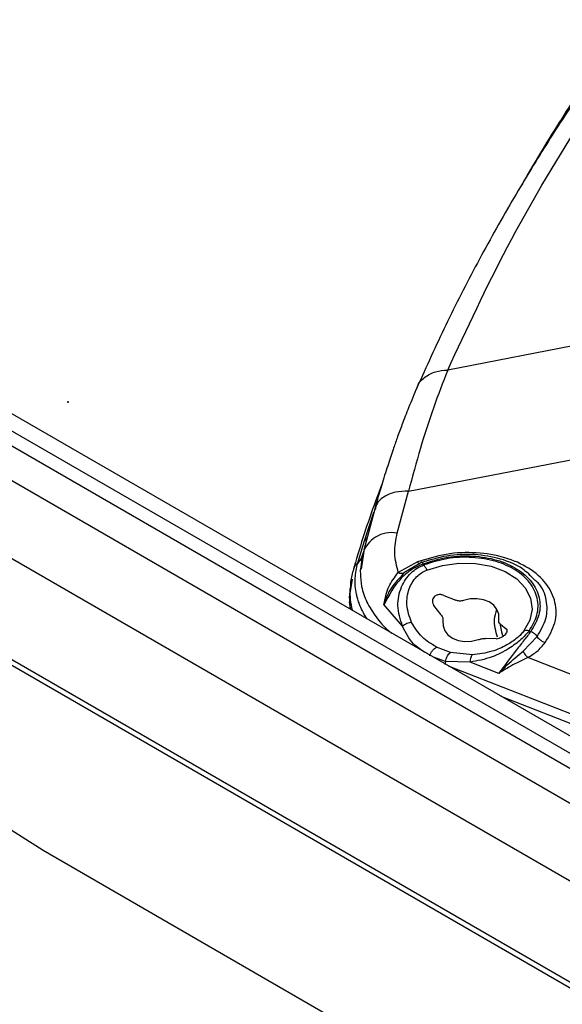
# Paper-space layout 'Sheet2' of a CAD drawing. Header units: millimetres. Extents: x 3 to 471, y 5 to 248.
# Tile 24 of 78: x 68.81 to 71.96, y 120.69 to 126.4. Entities that reach past the tile are written whole.
import ezdxf

# ---------------------------------------------------------------- set-up
doc = ezdxf.new("R2010")
doc.units = ezdxf.units.MM

psp = doc.layouts.new('Sheet2')

# ---------------------------------------------------------------- linework, layer by layer
at = {"color": 7, "linetype": 'Continuous', "lineweight": 25}
for p, q in [((79.9209, 117.5751), (58.1906, 130.1198)), ((79.9236, 117.4858), (58.129, 130.0675)), ((79.9209, 117.6761), (58.8643, 129.8318)), ((58.3411, 129.7454), (79.7115, 117.4086)), ((79.7115, 116.955), (58.3411, 129.2918)), ((58.129, 128.8286), (79.9236, 116.2468)), ((58.1486, 128.7854), (79.9432, 116.2036)), ((60.461, 126.9937), (68.9482, 121.5805)), ((72.8848, 124.6745), (71.2988, 124.3685)), ((71.0705, 123.6649), (73.0959, 124.0556)), ((71.0051, 123.422), (71.0705, 123.6649)), ((70.877, 123.5694), (70.8107, 123.3236)), ((70.7766, 123.2499), (70.8158, 123.3778)), ((70.8131, 123.3295), (70.7952, 123.2121)), ((70.776, 123.2479), (70.7766, 123.2499)), ((70.7983, 123.2794), (70.8012, 123.2881)), ((71.1224, 123.2546), (71.0116, 123.1926)), ((71.1417, 123.2489), (71.0438, 123.1921)), ((71.1601, 123.2371), (71.1572, 123.2443)), ((71.0438, 123.1921), (71.0243, 123.1669)), ((70.7307, 123.0953), (70.729, 123.0559)), ((70.7332, 122.9801), (70.729, 123.0559)), ((70.729, 123.0226), (70.7307, 122.9832)), ((70.7332, 122.9801), (70.729, 123.0226)), ((71.2769, 123.0603), (71.3457, 123.0323)), ((71.0359, 122.8818), (70.9279, 123.0072)), ((71.2601, 122.9473), (71.2182, 123.0022)), ((71.6044, 122.8944), (71.6391, 122.8672)), ((71.781, 122.8504), (71.7712, 122.8542)), ((71.5804, 122.8091), (71.5187, 122.8094)), ((71.737, 122.7372), (71.8182, 122.822)), ((71.3147, 122.7295), (71.2335, 122.7602)), ((71.4421, 122.716), (71.3147, 122.7295)), ((71.4283, 122.6731), (71.2864, 122.6761)), ((71.595, 122.6077), (71.4283, 122.6731)), ((72.4785, 122.4191), (71.7634, 122.6995)), ((68.9482, 121.5805), (71.3022, 120.2216))]:
    psp.add_line(p, q, dxfattribs=at)
at = {"color": 8, "linetype": 'Continuous', "lineweight": 25}
for p, q in [((70.8158, 123.3778), (70.8699, 123.5429)), ((70.8044, 123.2972), (70.7914, 123.2126)), ((70.8012, 123.2881), (70.8051, 123.2995)), ((71.2864, 122.6761), (71.2159, 122.7014)), ((71.3008, 122.6524), (72.5094, 122.1785)), ((72.4912, 122.1285), (71.6096, 122.4741))]:
    psp.add_line(p, q, dxfattribs=at)
at = {"color": 7, "linetype": 'Continuous', "lineweight": 25, "flags": 128}
for points in [[(69.0952, 124.182), (69.0958, 124.1825), (69.096, 124.1831), (69.0958, 124.1838), (69.0952, 124.1843), (69.0943, 124.1847), (69.0932, 124.1849), (69.0922, 124.1848), (69.0913, 124.1845), (69.0907, 124.1839), (69.0905, 124.1833), (69.0907, 124.1826), (69.0913, 124.1821), (69.0922, 124.1817), (69.0932, 124.1815), (69.0943, 124.1816), (69.0952, 124.182)], [(71.1767, 123.2072), (71.2677, 123.2343), (71.3636, 123.2473), (71.4595, 123.2456), (71.5505, 123.2292), (71.6318, 123.1992), (71.6993, 123.1569), (71.7495, 123.1046), (71.7797, 123.0449), (71.7885, 122.981), (71.7753, 122.9162), (71.7408, 122.8538)], [(70.729, 123.0559), (70.7292, 123.0593), (70.7461, 123.1553)], [(71.595, 122.9217), (71.5947, 122.9515), (71.5849, 122.9794), (71.5661, 123.0035), (71.5394, 123.0225), (71.5064, 123.0353), (71.469, 123.0411), (71.4296, 123.0396), (71.3903, 123.0308)], [(71.2713, 122.9128), (71.2716, 122.8829), (71.2814, 122.8551), (71.3002, 122.8309), (71.3269, 122.8119), (71.3599, 122.7991), (71.3972, 122.7933), (71.4367, 122.7949), (71.476, 122.8037)]]:
    psp.add_lwpolyline(points, dxfattribs=at)
at = {"color": 8, "linetype": 'Continuous', "lineweight": 25, "flags": 128}
psp.add_lwpolyline([(71.6022, 122.8977), (71.611, 122.848), (71.6175, 122.8269)], dxfattribs=at)
at = {"color": 7, "linetype": 'Continuous', "lineweight": 25}
for centre, radius, start, end in [((70.9715, 123.2522), 0.1731, 78.8251, 164.913), ((71.7169, 122.5564), 0.4468, 164.4644, 166.6391)]:
    psp.add_arc(centre, radius, start, end, dxfattribs=at)
at = {"color": 8, "linetype": 'Continuous', "lineweight": 25}
for centre, radius, start, end in [((70.7662, 123.4391), 0.0789, 308.9152, 326.7454), ((70.8235, 123.1899), 0.0762, 128.0352, 162.6415), ((71.1249, 123.0789), 0.3946, 176.8399, 195.5049)]:
    psp.add_arc(centre, radius, start, end, dxfattribs=at)
at = {"color": 7, "linetype": 'Continuous', "lineweight": 25}
for points, knots in [([(71.2988, 124.3685), (71.4099, 124.6075), (71.632, 125.0855), (72.0537, 125.7983), (72.5386, 126.5055), (73.0914, 127.205), (73.7104, 127.8947), (74.3888, 128.574), (74.893, 129.0152), (75.1451, 129.2358)], [0, 0, 0, 0, 0.142988, 0.285948, 0.428796, 0.571664, 0.714437, 0.857236, 1, 1, 1, 1]), ([(74.9622, 129.2181), (74.842, 129.1144), (74.6003, 128.9059), (74.254, 128.586), (73.919, 128.2601), (73.5979, 127.9292), (73.2906, 127.5935), (72.9976, 127.2532), (72.7188, 126.9084), (72.4547, 126.5593), (72.2048, 126.2061), (71.9714, 125.8487), (71.8119, 125.5923), (71.7348, 125.4542), (71.7255, 125.4375)], [0, 0, 0, 0, 0.088559, 0.178145, 0.267788, 0.357491, 0.447258, 0.537096, 0.62701, 0.717007, 0.807095, 0.897284, 0.987582, 1, 1, 1, 1]), ([(72.3284, 126.3529), (72.3249, 126.3482), (72.2923, 126.3038), (72.2015, 126.1756), (72.0498, 125.9557), (71.8616, 125.6659), (71.6636, 125.3397), (71.4682, 124.9897), (71.2837, 124.6296), (71.1754, 124.3891), (71.1214, 124.2692)], [0, 0, 0, 0, 0.006781, 0.064734, 0.185728, 0.325306, 0.48347, 0.655855, 0.828388, 1, 1, 1, 1]), ([(71.2988, 124.3685), (71.2707, 124.2964), (71.2154, 124.1544), (71.1392, 123.919), (71.0933, 123.7493), (71.0705, 123.6649)], [0, 0, 0, 0, 0.341164, 0.672193, 1, 1, 1, 1]), ([(71.1206, 124.2676), (71.1041, 124.2288), (71.0743, 124.1587), (71.0358, 124.0594), (71.006, 123.978), (70.9784, 123.899), (70.9484, 123.8089), (70.9118, 123.6924), (70.8866, 123.6043), (70.8726, 123.5551)], [0, 0, 0, 0, 0.1823556, 0.3295037, 0.4414988, 0.53344, 0.6629999, 0.811766, 1, 1, 1, 1]), ([(70.9195, 123.7154), (70.909, 123.6876), (70.8508, 123.5337), (70.7951, 123.3659), (70.7552, 123.2255), (70.7515, 123.2125)], [0, 0, 0, 0, 0.166967, 0.922574, 1, 1, 1, 1]), ([(71.0116, 123.1926), (71.0022, 123.2302), (70.9833, 123.3054), (70.9978, 123.3831), (71.0051, 123.422)], [0, 0, 0, 0, 0.499077, 1, 1, 1, 1]), ([(71.8647, 122.7864), (71.887, 122.8245), (71.9316, 122.9006), (71.9304, 123.0212), (71.878, 123.1316), (71.7754, 123.2225), (71.6337, 123.2852), (71.4664, 123.3131), (71.2875, 123.3062), (71.1775, 123.2718), (71.1224, 123.2546)], [0, 0, 0, 0, 0.126101, 0.251847, 0.376902, 0.501352, 0.625523, 0.749843, 0.874671, 1, 1, 1, 1]), ([(71.8018, 123.1523), (71.7804, 123.1742), (71.7309, 123.2249), (71.6077, 123.2763), (71.4556, 123.3024), (71.292, 123.2959), (71.1918, 123.2646), (71.1417, 123.2489)], [0, 0, 0, 0, 0.1593961, 0.3696187, 0.5798219, 0.7899563, 1, 1, 1, 1]), ([(71.1572, 123.2443), (71.1346, 123.2342), (71.0879, 123.2133), (71.0002, 123.1412), (70.9575, 123.0621), (70.9279, 123.0072)], [0, 0, 0, 0, 0.221772, 0.459734, 1, 1, 1, 1]), ([(71.1572, 123.2443), (71.1554, 123.2464), (71.1519, 123.2507), (71.1473, 123.2534), (71.1437, 123.2531), (71.1424, 123.2503), (71.1417, 123.2489)], [0, 0, 0, 0, 0.245094, 0.499962, 0.754849, 1, 1, 1, 1]), ([(71.1572, 123.2443), (71.2036, 123.2589), (71.2962, 123.2878), (71.4467, 123.2936), (71.5872, 123.2701), (71.7063, 123.2174), (71.7925, 123.1409), (71.8364, 123.048), (71.8373, 122.9466), (71.7998, 122.8825), (71.781, 122.8504)], [0, 0, 0, 0, 0.12552, 0.250291, 0.374506, 0.498564, 0.622921, 0.747925, 0.873682, 1, 1, 1, 1]), ([(71.7712, 122.8542), (71.7891, 122.8844), (71.8258, 122.9463), (71.8254, 123.0457), (71.7813, 123.1368), (71.697, 123.2107), (71.5813, 123.2621), (71.4424, 123.2856), (71.294, 123.2794), (71.204, 123.251), (71.1601, 123.2371)], [0, 0, 0, 0, 0.121883, 0.25, 0.378117, 0.5, 0.621883, 0.75, 0.878117, 1, 1, 1, 1]), ([(70.7516, 123.2124), (70.7445, 123.1884), (70.7337, 123.1519), (70.7332, 123.1144), (70.733, 123.1016)], [0, 0, 0, 0, 0.65875, 1, 1, 1, 1]), ([(70.7914, 123.2126), (70.7909, 123.2098), (70.7894, 123.2021), (70.7907, 123.1944), (70.7915, 123.1895)], [0, 0, 0, 0, 0.362153, 1, 1, 1, 1]), ([(70.9279, 123.0072), (70.9353, 123.043), (70.9503, 123.1146), (70.9911, 123.1666), (71.0116, 123.1926)], [0, 0, 0, 0, 0.499235, 1, 1, 1, 1]), ([(71.0359, 122.8818), (71.0235, 122.9212), (71.0004, 122.995), (71.022, 123.1074), (71.0704, 123.1802), (71.1198, 123.2195), (71.147, 123.2314), (71.1601, 123.2371)], [0, 0, 0, 0, 0.308024, 0.576419, 0.803634, 0.905741, 1, 1, 1, 1]), ([(71.0438, 123.1921), (71.042, 123.1907), (71.0384, 123.1878), (71.0306, 123.1866), (71.0216, 123.1879), (71.0149, 123.1911), (71.0116, 123.1926)], [0, 0, 0, 0, 0.24293, 0.495326, 0.750162, 1, 1, 1, 1]), ([(71.0888, 122.9034), (71.0767, 122.9371), (71.0544, 122.9997), (71.0678, 123.0956), (71.1048, 123.158), (71.144, 123.192), (71.166, 123.2023), (71.1767, 123.2072)], [0, 0, 0, 0, 0.3159632, 0.5870696, 0.8113445, 0.9082396, 1, 1, 1, 1]), ([(71.2769, 123.0603), (71.2706, 123.0622), (71.2581, 123.066), (71.2392, 123.0641), (71.2242, 123.057), (71.2146, 123.0465), (71.21, 123.0341), (71.21, 123.0203), (71.2137, 123.0095), (71.2173, 123.0036), (71.2182, 123.0022)], [0, 0, 0, 0, 0.159339, 0.316502, 0.454567, 0.576879, 0.694547, 0.817976, 0.954403, 1, 1, 1, 1]), ([(71.3903, 123.0308), (71.3825, 123.029), (71.3673, 123.0255), (71.3527, 123.0301), (71.3457, 123.0323)], [0, 0, 0, 0, 0.5167354, 1, 1, 1, 1]), ([(71.0888, 122.9034), (71.0845, 122.9029), (71.0757, 122.902), (71.0615, 122.8974), (71.0476, 122.8906), (71.0398, 122.8847), (71.0359, 122.8818)], [0, 0, 0, 0, 0.239701, 0.492253, 0.748896, 1, 1, 1, 1]), ([(71.2335, 122.7602), (71.2038, 122.7782), (71.1435, 122.8147), (71.1072, 122.8735), (71.0888, 122.9034)], [0, 0, 0, 0, 0.4931356, 1, 1, 1, 1]), ([(71.2601, 122.9473), (71.2622, 122.9446), (71.2665, 122.939), (71.2717, 122.9272), (71.2714, 122.9185), (71.2713, 122.9128)], [0, 0, 0, 0, 0.259875, 0.518724, 1, 1, 1, 1]), ([(71.6044, 122.8944), (71.601, 122.8977), (71.5942, 122.9046), (71.5947, 122.9158), (71.595, 122.9217)], [0, 0, 0, 0, 0.483572, 1, 1, 1, 1]), ([(71.7712, 122.8542), (71.7565, 122.8374), (71.7253, 122.8017), (71.6488, 122.7461), (71.5472, 122.6939), (71.471, 122.6806), (71.4283, 122.6731)], [0, 0, 0, 0, 0.190642, 0.40263, 0.665525, 1, 1, 1, 1]), ([(71.7408, 122.8538), (71.7354, 122.8471), (71.7245, 122.8336), (71.6932, 122.8048), (71.6372, 122.767), (71.547, 122.728), (71.4801, 122.7204), (71.4421, 122.716)], [0, 0, 0, 0, 0.090099, 0.181495, 0.386446, 0.650641, 1, 1, 1, 1]), ([(71.5804, 122.8091), (71.586, 122.8099), (71.5972, 122.8116), (71.6146, 122.8192), (71.6288, 122.8289), (71.6385, 122.8391), (71.6439, 122.8488), (71.645, 122.8579), (71.6426, 122.8639), (71.6398, 122.8666), (71.6391, 122.8672)], [0, 0, 0, 0, 0.159339, 0.316502, 0.454567, 0.576879, 0.694547, 0.817976, 0.954403, 1, 1, 1, 1]), ([(71.781, 122.8504), (71.7687, 122.8345), (71.7435, 122.8017), (71.6794, 122.7222), (71.6294, 122.6543), (71.595, 122.6077)], [0, 0, 0, 0, 0.228721, 0.470684, 1, 1, 1, 1]), ([(71.7712, 122.8542), (71.7655, 122.8555), (71.7541, 122.8579), (71.7452, 122.8551), (71.7408, 122.8538)], [0, 0, 0, 0, 0.508019, 1, 1, 1, 1]), ([(71.781, 122.8504), (71.7846, 122.8491), (71.7919, 122.8466), (71.8025, 122.8397), (71.8118, 122.8314), (71.8161, 122.8251), (71.8182, 122.822)], [0, 0, 0, 0, 0.245123, 0.5, 0.754878, 1, 1, 1, 1]), ([(71.476, 122.8037), (71.4831, 122.8056), (71.4941, 122.8086), (71.5086, 122.81), (71.5153, 122.8096), (71.5187, 122.8094)], [0, 0, 0, 0, 0.48096, 0.740062, 1, 1, 1, 1]), ([(71.7634, 122.6995), (71.782, 122.7109), (71.8232, 122.736), (71.85, 122.7686), (71.8647, 122.7864)], [0, 0, 0, 0, 0.451837, 1, 1, 1, 1]), ([(71.8647, 122.7864), (71.8602, 122.788), (71.8511, 122.7912), (71.8379, 122.7997), (71.8262, 122.8102), (71.8209, 122.8181), (71.8182, 122.822)], [0, 0, 0, 0, 0.245122, 0.5, 0.754877, 1, 1, 1, 1]), ([(71.194, 122.7092), (71.1961, 122.7147), (71.2003, 122.7258), (71.2104, 122.7411), (71.2219, 122.7536), (71.2297, 122.758), (71.2335, 122.7602)], [0, 0, 0, 0, 0.243256, 0.5, 0.756744, 1, 1, 1, 1]), ([(71.2864, 122.6761), (71.2876, 122.6817), (71.2901, 122.6933), (71.2971, 122.7093), (71.3056, 122.7224), (71.3117, 122.7272), (71.3147, 122.7295)], [0, 0, 0, 0, 0.244488, 0.501262, 0.757356, 1, 1, 1, 1]), ([(71.595, 122.6077), (71.6113, 122.6242), (71.6566, 122.6702), (71.7056, 122.7111), (71.737, 122.7372)], [0, 0, 0, 0, 0.358959, 1, 1, 1, 1]), ([(71.737, 122.7372), (71.7388, 122.7336), (71.7424, 122.7263), (71.749, 122.7159), (71.7562, 122.7066), (71.761, 122.7018), (71.7634, 122.6995)], [0, 0, 0, 0, 0.242284, 0.493808, 0.748547, 1, 1, 1, 1]), ([(71.4421, 122.716), (71.4403, 122.714), (71.4366, 122.71), (71.4323, 122.6998), (71.4293, 122.6873), (71.4286, 122.6778), (71.4283, 122.6731)], [0, 0, 0, 0, 0.245571, 0.5, 0.75443, 1, 1, 1, 1]), ([(71.7634, 122.6995), (71.7428, 122.6898), (71.706, 122.6724), (71.6484, 122.641), (71.6142, 122.6196), (71.595, 122.6077)], [0, 0, 0, 0, 0.361005, 0.642776, 1, 1, 1, 1])]:
    psp.add_open_spline(points, degree=3, knots=knots, dxfattribs=at)
at = {"color": 8, "linetype": 'Continuous', "lineweight": 25}
for points, knots in [([(71.1216, 124.2673), (71.122, 124.269), (71.1273, 124.2926), (71.1628, 124.3279), (71.2237, 124.3635), (71.2743, 124.3669), (71.2988, 124.3685)], [0, 0, 0, 0, 0.025857, 0.357494, 0.68913, 1, 1, 1, 1]), ([(71.0705, 123.6649), (71.0445, 123.6646), (70.9905, 123.6641), (70.924, 123.6337), (70.8838, 123.5957), (70.8787, 123.5671), (70.8773, 123.5589)], [0, 0, 0, 0, 0.279475, 0.579762, 0.88005, 1, 1, 1, 1]), ([(70.8315, 122.9233), (70.8278, 122.9286), (70.8146, 122.9475), (70.7989, 122.9787), (70.784, 123.014), (70.7749, 123.0428), (70.7632, 123.0905), (70.7564, 123.1585), (70.7696, 123.2187), (70.776, 123.2479)], [0, 0, 0, 0, 0.052731, 0.184981, 0.295571, 0.384448, 0.451572, 0.734618, 1, 1, 1, 1]), ([(70.7766, 123.2499), (70.7843, 123.2568), (70.7941, 123.2654), (70.7976, 123.2771), (70.7983, 123.2794)], [0, 0, 0, 0, 0.795577, 1, 1, 1, 1]), ([(71.1224, 123.2546), (71.1246, 123.2521), (71.129, 123.2468), (71.1339, 123.2435), (71.1359, 123.2441), (71.1366, 123.2442)], [0, 0, 0, 0, 0.399309, 0.814508, 1, 1, 1, 1]), ([(70.7915, 123.1895), (70.7927, 123.1635), (70.7953, 123.1065), (70.8263, 123.0208), (70.8803, 122.9349), (70.9307, 122.8747), (70.9677, 122.8458), (70.9735, 122.8413)], [0, 0, 0, 0, 0.208565, 0.456756, 0.705188, 0.953884, 1, 1, 1, 1]), ([(71.0243, 123.1669), (70.9994, 123.1403), (70.9727, 123.1117), (70.9527, 123.0709), (70.9415, 123.0471), (70.9338, 123.0246), (70.9279, 123.0072)], [0, 0, 0, 0, 0.586872, 0.631673, 0.715524, 1, 1, 1, 1]), ([(71.8182, 122.822), (71.8386, 122.8564), (71.8793, 122.9254), (71.8763, 123.0334), (71.8489, 123.1125), (71.8095, 123.1458), (71.8018, 123.1523)], [0, 0, 0, 0, 0.308359, 0.616815, 0.925404, 1, 1, 1, 1]), ([(71.5878, 122.8174), (71.578, 122.8527), (71.5631, 122.9065), (71.5781, 122.9595), (71.5833, 122.9779)], [0, 0, 0, 0, 0.653909, 1, 1, 1, 1]), ([(71.1665, 122.7299), (71.1431, 122.745), (71.0852, 122.7825), (71.0543, 122.8447), (71.0359, 122.8818)], [0, 0, 0, 0, 0.404183, 1, 1, 1, 1])]:
    psp.add_open_spline(points, degree=3, knots=knots, dxfattribs=at)
at = {"color": 7, "linetype": 'Continuous', "lineweight": 25}
for points in [[(70.8044, 123.2972), (70.8022, 123.2878), (70.7977, 123.269), (70.7832, 123.2549), (70.776, 123.2479)], [(71.1601, 123.2371), (71.163, 123.233), (71.1688, 123.2247), (71.1741, 123.213), (71.1767, 123.2072)]]:
    psp.add_open_spline(points, degree=3, dxfattribs=at)

doc.saveas('drawing.dxf')
